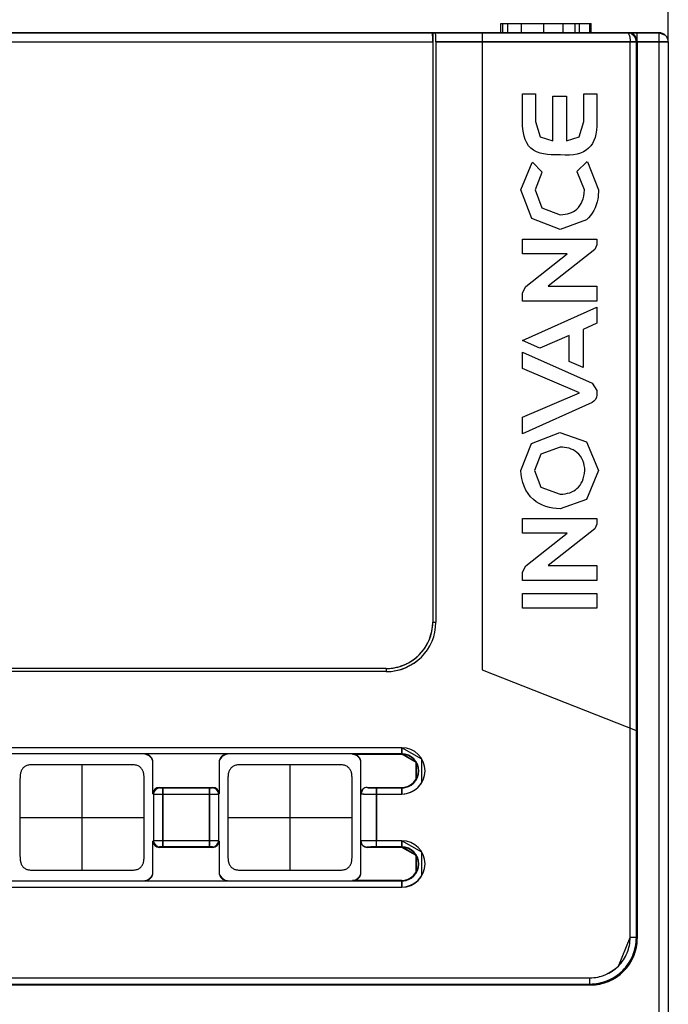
# Model space of a CAD drawing. Header units: millimetres. Extents: x -536 to 1170, y -857 to -283.
# Tile 25 of 39: x 554 to 575, y -409 to -377. Entities that reach past the tile are written whole.
import ezdxf

# ---------------------------------------------------------------- set-up
doc = ezdxf.new("R2010")
doc.units = ezdxf.units.MM
doc.header["$LTSCALE"] = 30.734
doc.header["$PDMODE"] = 3
doc.header["$PDSIZE"] = 2
doc.layers.get('0').update_dxf_attribs({"linetype": 'CONTINUOUS'})
doc.layers.get('Defpoints').update_dxf_attribs({"linetype": 'CONTINUOUS'})
doc.layers.add('标注', color=2, linetype='CONTINUOUS')
doc.styles.get("Standard").update_dxf_attribs({"font": 'txt', "width": 0.707})
doc.dimstyles.get("Standard").update_dxf_attribs({"dimtxt": 7, "dimasz": 4, "dimexe": 2, "dimexo": 0, "dimtad": 0, "dimtih": 1, "dimtoh": 1, "dimdec": 1, "dimdsep": 46, "dimtxsty": 'Standard', "dimcen": 0.09, "dimclrd": 256, "dimclre": 256, "dimclrt": 256, "dimadec": 0, "dimazin": 0, "dimtp": 0.01, "dimtm": 0.01, "dimtfac": 1, "dimtdec": 1, "dimtofl": 0, "dimtmove": 0, "dimatfit": 3, "dimfxl": 0, "dimtolj": 1, "dimarcsym": 0})

# ---------------------------------------------------------------- blocks, each defined once
blk = doc.blocks.new('*D35')
at = {"layer": 'Defpoints', "color": 0}
for p in [(574.528, -365.859), (518.528, -378.033), (574.528, -378.033)]:
    blk.add_point(p, dxfattribs=at)
at = {"layer": '标注', "lineweight": -2}
for p, q in [((518.528, -378.033), (518.528, -363.859)), ((574.528, -378.033), (574.528, -363.859)), ((522.528, -365.859), (537.655, -365.859)), ((570.528, -365.859), (555.401, -365.859))]:
    blk.add_line(p, q, dxfattribs=at)
at = {"layer": '标注'}
for points in [[(522.528, -365.192), (522.528, -366.526), (518.528, -365.859)], [(570.528, -366.526), (570.528, -365.192), (574.528, -365.859)]]:
    blk.add_solid(points, dxfattribs=at)
at = {"layer": '标注', "color": 0, "insert": (546.528, -365.859), "char_height": 7, "attachment_point": 5}
blk.add_mtext('\\A1;\\A1;55%%p1', dxfattribs=at)

msp = doc.modelspace()

# ---------------------------------------------------------------- linework, layer by layer
at = {"linetype": 'Continuous'}
for p, q in [((572.795, -377.733), (518.828, -377.733)), ((518.828, -377.733), (573.203, -377.733)), ((519.853, -377.733), (574.228, -377.733)), ((566.926, -377.741), (530.956, -377.741)), ((566.926, -377.741), (530.956, -377.741)), ((566.936, -377.829), (566.926, -377.741)), ((566.941, -377.733), (566.941, -396.733)), ((566.941, -377.733), (566.941, -378.041)), ((567.037, -377.821), (567.026, -377.733)), ((568.528, -377.733), (568.528, -398.273)), ((572.795, -377.733), (568.528, -377.733)), ((569.128, -377.733), (569.128, -377.433)), ((569.128, -377.433), (572.046, -377.433)), ((569.198, -377.733), (569.198, -377.433)), ((569.36, -377.733), (569.36, -377.433)), ((569.795, -377.733), (569.795, -377.433)), ((570.518, -377.733), (570.518, -377.433)), ((571.14, -377.733), (571.14, -377.433)), ((571.529, -377.733), (571.529, -377.433)), ((571.67, -377.733), (571.67, -377.433)), ((571.997, -377.733), (571.997, -377.433)), ((572.046, -377.733), (572.046, -377.433)), ((573.03, -377.733), (572.795, -377.733)), ((574.228, -377.733), (573.03, -377.733)), ((573.528, -377.733), (573.03, -377.733)), ((573.238, -377.733), (574.228, -377.733)), ((573.528, -400.246), (573.528, -377.733)), ((574.228, -377.733), (574.228, -547.733)), ((574.228, -377.733), (574.228, -547.733)), ((574.44, -377.821), (574.228, -377.733)), ((566.941, -378.041), (530.941, -378.041)), ((566.941, -378.041), (530.941, -378.041)), ((566.941, -378.041), (566.941, -396.733)), ((566.941, -378.041), (566.941, -396.733)), ((567.041, -378.033), (567.041, -396.733)), ((567.041, -378.033), (567.041, -396.733)), ((574.528, -378.033), (567.041, -378.033)), ((567.041, -378.033), (574.528, -378.033)), ((573.255, -377.778), (573.275, -377.832)), ((573.275, -377.832), (573.291, -377.904)), ((573.295, -377.934), (573.3, -378.033)), ((573.3, -406.906), (573.3, -378.033)), ((573.3, -406.906), (573.3, -378.033)), ((573.452, -377.87), (573.328, -377.76)), ((573.463, -377.844), (573.33, -377.748)), ((573.5, -406.906), (573.5, -378.033)), ((573.5, -406.906), (573.5, -378.033)), ((573.528, -378.033), (573.528, -406.934)), ((573.528, -378.033), (573.528, -406.934)), ((574.528, -378.033), (574.528, -547.08)), ((574.528, -378.033), (574.528, -547.433)), ((574.528, -378.033), (574.528, -547.433)), ((569.83, -379.702), (570.248, -379.702)), ((569.83, -380.61), (569.83, -379.702)), ((570.248, -379.702), (570.248, -380.6)), ((570.806, -379.78), (571.029, -379.78)), ((570.806, -381.215), (570.806, -379.78)), ((571.029, -379.78), (571.252, -379.78)), ((571.252, -379.78), (571.252, -381.215)), ((571.81, -379.702), (572.228, -379.702)), ((571.81, -380.6), (571.81, -379.702)), ((572.228, -379.702), (572.228, -380.61)), ((570.248, -380.6), (570.403, -381.088)), ((571.655, -381.088), (571.81, -380.6)), ((570.403, -381.088), (570.806, -381.215)), ((571.252, -381.215), (571.655, -381.088)), ((571.029, -381.676), (570.998, -381.676)), ((571.06, -381.676), (571.029, -381.676)), ((569.779, -382.804), (570.145, -381.924)), ((570.156, -381.913), (570.464, -382.233)), ((571.582, -382.209), (571.911, -381.883)), ((571.922, -381.894), (572.278, -382.804)), ((570.454, -382.243), (570.235, -382.804)), ((571.829, -382.804), (571.593, -382.219)), ((570.127, -383.719), (569.779, -382.804)), ((570.235, -382.804), (570.453, -383.38)), ((570.453, -383.38), (571.042, -383.604)), ((571.042, -384.074), (570.127, -383.719)), ((571.893, -383.771), (571.042, -384.074)), ((569.828, -384.385), (572.229, -384.385)), ((569.828, -384.862), (569.828, -384.385)), ((572.229, -384.385), (572.229, -384.573)), ((572.156, -384.72), (570.661, -385.908)), ((572.229, -384.573), (572.156, -384.72)), ((571.271, -384.862), (569.828, -384.862)), ((569.933, -385.92), (571.271, -384.862)), ((569.831, -386.125), (569.933, -385.92)), ((570.661, -385.908), (572.229, -385.908)), ((572.229, -385.908), (572.229, -386.384)), ((569.831, -386.384), (569.831, -386.125)), ((569.83, -387.658), (572.227, -386.583)), ((572.229, -386.384), (569.831, -386.384)), ((572.227, -386.583), (572.227, -387.102)), ((572.227, -387.102), (571.781, -387.302)), ((571.335, -387.494), (570.387, -387.908)), ((571.335, -388.333), (571.335, -387.494)), ((571.781, -387.302), (571.781, -388.533)), ((570.387, -387.908), (569.83, -387.658)), ((569.83, -388.028), (572.074, -389.034)), ((569.83, -388.561), (569.83, -388.028)), ((571.781, -388.533), (571.335, -388.333)), ((571.662, -389.344), (569.83, -388.561)), ((572.074, -389.034), (572.226, -389.271)), ((569.83, -390.128), (571.662, -389.344)), ((572.226, -389.271), (572.226, -389.418)), ((572.074, -389.655), (569.83, -390.661)), ((569.83, -390.661), (569.83, -390.128)), ((570.12, -390.974), (571.039, -390.621)), ((571.039, -390.621), (571.89, -390.922)), ((569.779, -391.85), (570.12, -390.974)), ((571.89, -390.922), (572.278, -391.85)), ((570.42, -391.317), (570.215, -391.85)), ((571.045, -391.091), (570.42, -391.317)), ((570.215, -391.85), (570.424, -392.389)), ((572.278, -391.85), (571.896, -392.782)), ((570.424, -392.389), (571.048, -392.613)), ((571.896, -392.782), (571.042, -393.083)), ((569.828, -393.391), (572.229, -393.391)), ((569.828, -393.867), (569.828, -393.391)), ((572.229, -393.578), (572.156, -393.726)), ((572.229, -393.391), (572.229, -393.578)), ((571.271, -393.867), (569.828, -393.867)), ((569.933, -394.925), (571.271, -393.867)), ((572.156, -393.726), (570.661, -394.913)), ((569.831, -395.131), (569.933, -394.925)), ((569.831, -395.39), (569.831, -395.131)), ((570.661, -394.913), (572.229, -394.913)), ((572.229, -394.913), (572.229, -395.39)), ((572.229, -395.39), (569.831, -395.39)), ((569.83, -395.813), (572.227, -395.813)), ((569.83, -396.286), (569.83, -395.813)), ((572.227, -395.813), (572.227, -396.286)), ((572.227, -396.286), (569.83, -396.286)), ((566.941, -396.733), (567.041, -396.733)), ((566.941, -396.733), (567.041, -396.733)), ((566.502, -397.794), (566.64, -397.632)), ((565.441, -398.233), (532.441, -398.233)), ((565.441, -398.233), (532.441, -398.233)), ((565.441, -398.233), (532.441, -398.233)), ((565.441, -398.333), (532.441, -398.333)), ((565.441, -398.333), (532.441, -398.333)), ((565.441, -398.233), (565.441, -398.333)), ((565.441, -398.233), (565.441, -398.333)), ((568.528, -398.273), (573.528, -400.246)), ((565.941, -400.784), (531.941, -400.784)), ((565.941, -400.784), (531.941, -400.784)), ((565.941, -400.784), (565.941, -400.998)), ((565.941, -400.998), (565.941, -400.784)), ((566.589, -401.158), (565.941, -400.784)), ((565.941, -400.984), (531.941, -400.984)), ((565.941, -400.984), (531.941, -400.984)), ((564.359, -400.998), (565.941, -400.998)), ((564.359, -400.998), (565.941, -400.998)), ((566.416, -401.258), (565.941, -400.984)), ((566.404, -401.265), (565.941, -400.998)), ((566.589, -401.907), (566.589, -401.158)), ((555.641, -404.734), (555.641, -401.334)), ((557.926, -402.268), (557.926, -401.265)), ((557.926, -402.268), (557.926, -401.265)), ((560.056, -401.265), (560.056, -402.268)), ((560.056, -401.265), (560.056, -402.268)), ((562.341, -404.734), (562.341, -401.334)), ((564.626, -404.801), (564.626, -401.265)), ((564.626, -402.268), (564.626, -401.265)), ((566.404, -401.8), (566.404, -401.265)), ((566.416, -401.807), (566.416, -401.258)), ((558.126, -402.068), (558.138, -402.08)), ((558.126, -402.068), (559.856, -402.068)), ((558.168, -402.081), (558.2, -402.082)), ((558.2, -402.082), (558.238, -402.082)), ((558.238, -402.082), (558.238, -403.984)), ((558.238, -403.984), (558.238, -402.082)), ((558.238, -402.082), (559.744, -402.082)), ((558.238, -402.082), (559.744, -402.082)), ((559.744, -403.984), (559.744, -402.082)), ((559.744, -402.082), (559.744, -403.984)), ((559.782, -402.082), (559.814, -402.081)), ((559.844, -402.08), (559.856, -402.068)), ((564.684, -402.126), (564.626, -402.268)), ((564.826, -402.068), (565.941, -402.068)), ((564.826, -402.068), (565.941, -402.068)), ((564.837, -402.072), (564.87, -402.076)), ((564.87, -402.076), (564.945, -402.08)), ((564.945, -402.08), (565.126, -402.082)), ((565.126, -403.984), (565.126, -402.082)), ((565.126, -402.082), (565.126, -403.784)), ((565.126, -402.082), (565.941, -402.082)), ((565.126, -402.082), (565.941, -402.082)), ((565.941, -402.068), (565.941, -402.282)), ((565.941, -402.282), (565.941, -402.068)), ((557.926, -402.268), (557.938, -402.28)), ((557.938, -402.28), (557.938, -403.786)), ((557.938, -402.28), (557.938, -403.786)), ((557.962, -402.281), (557.99, -402.281)), ((557.99, -402.281), (558.028, -402.281)), ((558.028, -402.281), (558.124, -402.282)), ((558.124, -402.282), (558.238, -402.282)), ((558.238, -402.282), (559.744, -402.282)), ((558.238, -402.282), (559.744, -402.282)), ((559.857, -402.282), (559.954, -402.281)), ((559.954, -402.281), (559.991, -402.281)), ((559.991, -402.281), (560.019, -402.281)), ((560.044, -403.786), (560.044, -402.28)), ((560.044, -403.786), (560.044, -402.28)), ((564.626, -403.798), (564.626, -402.268)), ((564.644, -402.273), (564.667, -402.275)), ((564.667, -402.275), (564.704, -402.278)), ((564.704, -402.278), (564.761, -402.279)), ((564.761, -402.279), (564.849, -402.281)), ((564.849, -402.281), (565.126, -402.282)), ((565.126, -402.282), (565.941, -402.282)), ((565.126, -402.282), (565.941, -402.282)), ((553.641, -403.034), (557.641, -403.034)), ((560.341, -403.034), (564.341, -403.034)), ((557.938, -403.786), (557.926, -403.798)), ((557.926, -404.801), (557.926, -403.798)), ((557.926, -404.801), (557.926, -403.798)), ((557.99, -403.785), (557.962, -403.785)), ((558.028, -403.785), (557.99, -403.785)), ((558.124, -403.784), (558.028, -403.785)), ((558.138, -403.986), (558.126, -403.998)), ((559.856, -403.998), (558.126, -403.998)), ((559.856, -403.998), (558.126, -403.998)), ((558.2, -403.984), (558.168, -403.984)), ((558.238, -403.984), (558.2, -403.984)), ((559.744, -403.784), (558.238, -403.784)), ((559.744, -403.784), (558.238, -403.784)), ((559.744, -403.984), (558.238, -403.984)), ((559.744, -403.984), (558.238, -403.984)), ((559.857, -403.784), (559.744, -403.784)), ((559.782, -403.984), (559.744, -403.984)), ((559.814, -403.984), (559.782, -403.984)), ((559.856, -403.998), (559.844, -403.986)), ((559.954, -403.785), (559.857, -403.784)), ((559.991, -403.785), (559.954, -403.785)), ((560.019, -403.785), (559.991, -403.785)), ((560.056, -403.798), (560.056, -404.801)), ((560.056, -403.798), (560.056, -404.801)), ((564.626, -404.801), (564.626, -403.798)), ((564.667, -403.791), (564.644, -403.793)), ((564.704, -403.788), (564.667, -403.791)), ((564.684, -403.939), (564.826, -403.998)), ((564.761, -403.786), (564.704, -403.788)), ((564.849, -403.785), (564.761, -403.786)), ((565.941, -403.998), (564.826, -403.998)), ((565.941, -403.998), (564.826, -403.998)), ((564.87, -403.99), (564.837, -403.994)), ((564.945, -403.986), (564.87, -403.99)), ((565.941, -403.784), (565.126, -403.784)), ((565.941, -403.784), (565.126, -403.784)), ((565.126, -403.984), (565.126, -403.784)), ((565.941, -403.984), (565.126, -403.984)), ((565.941, -403.984), (565.126, -403.984)), ((565.941, -403.784), (565.941, -403.998)), ((565.941, -403.998), (565.941, -403.784)), ((566.589, -404.158), (565.941, -403.784)), ((566.416, -404.258), (565.941, -403.984)), ((566.404, -404.265), (565.941, -403.998)), ((566.404, -404.8), (566.404, -404.265)), ((566.416, -404.807), (566.416, -404.258)), ((566.589, -404.907), (566.589, -404.158)), ((531.941, -405.082), (565.941, -405.082)), ((531.941, -405.082), (565.941, -405.082)), ((531.941, -405.282), (565.941, -405.282)), ((531.941, -405.282), (565.941, -405.282)), ((565.941, -405.068), (564.359, -405.068)), ((565.941, -405.068), (564.359, -405.068)), ((565.941, -405.068), (565.941, -405.282)), ((565.941, -405.282), (565.941, -405.068)), ((572.92, -407.825), (573.3, -406.906)), ((573.5, -406.906), (573.3, -406.906)), ((573.5, -406.906), (573.3, -406.906)), ((573.5, -406.906), (573.528, -406.934)), ((573.5, -406.906), (573.528, -406.934)), ((521.055, -408.205), (572.001, -408.205)), ((521.055, -408.205), (572.001, -408.205)), ((572.001, -408.405), (572.001, -408.205)), ((572.001, -408.405), (572.001, -408.205)), ((521.027, -408.433), (572.029, -408.433)), ((521.055, -408.405), (572.001, -408.405)), ((521.055, -408.405), (572.001, -408.405)), ((572.001, -408.405), (572.029, -408.433)), ((572.001, -408.405), (572.029, -408.433))]:
    msp.add_line(p, q, dxfattribs=at)
for centre, radius, start, end in [((573.203, -378.028), 0.295, 78.9461, 89.9687), ((573.238, -378.015), 0.282, 71.0009, 89.9262), ((573.238, -378.015), 0.282, 70.9854, 89.9277), ((573.203, -378.028), 0.295, 64.9977, 78.8921), ((574.228, -378.033), 0.3, 0, 90), ((574.228, -378.033), 0.3, 0, 90), ((560.405, -378.038), 6.535, 359.9789, 0.5369), ((574.228, -378.033), 0.3, 54.7414, 62.9358), ((565.441, -396.733), 1.6, 270, 0), ((565.441, -396.733), 1.5, 270, 0), ((565.441, -396.733), 1.5, 270, 0), ((565.393, -396.706), 1.55, 343.9152, 349.0801), ((565.448, -396.717), 1.494, 349.0969, 351.2183), ((565.341, -396.692), 1.604, 331.075, 336.5971), ((565.33, -396.687), 1.616, 336.5893, 338.4098), ((565.341, -396.691), 1.604, 338.402, 343.9219), ((565.435, -396.749), 1.493, 323.7776, 325.9054), ((565.388, -396.718), 1.55, 325.9221, 331.0816), ((565.4, -396.633), 1.604, 293.3534, 298.942), ((565.426, -396.679), 1.551, 298.9358, 304.0655), ((565.457, -396.726), 1.494, 304.0819, 306.2278), ((565.425, -396.74), 1.494, 278.7819, 280.9081), ((565.414, -396.685), 1.55, 280.9247, 286.0777), ((565.399, -396.633), 1.604, 286.0713, 291.6444), ((565.395, -396.621), 1.616, 291.6364, 293.3613), ((565.941, -401.533), 0.749, 270, 90), ((565.941, -401.533), 0.549, 270, 90), ((565.941, -401.533), 0.535, 270, 90), ((558.138, -402.28), 0.2, 90.0033, 179.9967), ((559.75, -397.306), 4.776, 269.9238, 270.3785), ((559.844, -402.28), 0.2, 0.0033, 89.9967), ((564.826, -402.268), 0.2, 89.9798, 180.0211), ((559.725, -359.341), 42.941, 270.0251, 270.1767), ((558.138, -403.786), 0.2, 180.0033, 269.9967), ((558.219, -446.839), 43.055, 89.9748, 90.126), ((559.844, -403.786), 0.2, 270.0033, 359.9967), ((564.826, -403.798), 0.2, 179.9789, 270.0202), ((565.131, -411.808), 7.824, 90.0381, 91.3593), ((565.941, -404.533), 0.749, 270, 90), ((565.941, -404.533), 0.549, 270, 90), ((565.941, -404.533), 0.535, 270, 90), ((572.001, -406.906), 1.499, 270.0015, 359.9985), ((572.029, -406.934), 1.499, 269.9868, 0.0132)]:
    msp.add_arc(centre, radius, start, end, dxfattribs=at)
for centre, major_axis, ratio, start_param, end_param in [((566.926, -378.041), (0, 0.3), 0.05, -1.570796, 0), ((566.926, -378.041), (0, 0.3), 0.05, -1.570796, -0.000322), ((567.026, -378.033), (0, 0.3), 0.05, -1.570796, 0), ((557.588, -401.336), (0.263, 0.263), 0.807855, -0.679513, 0.679513), ((560.394, -401.336), (0.263, -0.263), 0.807855, 2.46208, 3.821105), ((564.288, -401.336), (0.263, 0.263), 0.807855, -0.679513, 0.679513), ((558.126, -402.268), (0.141, -0.141), 0.999695, 2.356347, 3.926839), ((559.856, -402.268), (0.141, 0.141), 0.999695, -0.785246, 0.785246), ((558.126, -403.798), (0.141, 0.141), 0.999695, 2.356347, 3.926839), ((559.856, -403.798), (0.141, -0.141), 0.999695, -0.785246, 0.785246), ((557.588, -404.73), (0.263, -0.263), 0.807855, -0.679513, 0.679513), ((560.394, -404.73), (0.263, 0.263), 0.807855, -3.821105, -2.46208), ((564.288, -404.73), (0.263, -0.263), 0.807855, -0.679513, 0.679513), ((572.027, -406.932), (-1.062, 1.062), 0.998783, -3.926382, -2.356803)]:
    msp.add_ellipse(centre, major_axis=major_axis, ratio=ratio, start_param=start_param, end_param=end_param, dxfattribs=at)
for points, knots in [([(573.203, -377.733), (573.226, -377.733), (573.257, -377.776), (573.278, -377.836), (573.287, -377.88), (573.291, -377.904)], [0, 0, 0, 0, 0.342437, 0.634298, 1, 1, 1, 1]), ([(573.291, -377.904), (573.292, -377.914), (573.298, -377.957), (573.3, -378), (573.3, -378.033)], [0, 0, 0, 0, 0.239242, 1, 1, 1, 1]), ([(573.5, -378.033), (573.5, -377.976), (573.467, -377.862), (573.378, -377.784), (573.328, -377.761)], [0, 0, 0, 0, 0.507119, 1, 1, 1, 1]), ([(573.528, -378.033), (573.528, -377.966), (573.487, -377.841), (573.382, -377.766), (573.33, -377.748)], [0, 0, 0, 0, 0.54941, 1, 1, 1, 1]), ([(570.998, -381.676), (570.689, -381.676), (569.952, -381.64), (569.83, -380.906), (569.83, -380.61)], [0, 0, 0, 0, 0.511472, 1, 1, 1, 1]), ([(572.228, -380.61), (572.237, -380.996), (572.055, -381.574), (571.467, -381.716), (571.06, -381.676)], [0, 0, 0, 0, 0.488537, 1, 1, 1, 1]), ([(571.042, -383.604), (571.27, -383.596), (571.659, -383.464), (571.814, -383.083), (571.829, -382.804)], [0, 0, 0, 0, 0.459034, 1, 1, 1, 1]), ([(572.278, -382.804), (572.278, -382.902), (572.253, -383.253), (572.084, -383.602), (571.893, -383.771)], [0, 0, 0, 0, 0.276893, 1, 1, 1, 1]), ([(571.839, -391.85), (571.839, -391.638), (571.669, -391.197), (571.235, -391.094), (571.045, -391.091)], [0, 0, 0, 0, 0.527961, 1, 1, 1, 1]), ([(571.042, -393.083), (570.739, -393.083), (570.052, -392.883), (569.779, -392.189), (569.779, -391.85)], [0, 0, 0, 0, 0.472203, 1, 1, 1, 1]), ([(571.048, -392.613), (571.277, -392.607), (571.657, -392.48), (571.816, -392.112), (571.839, -391.85)], [0, 0, 0, 0, 0.472052, 1, 1, 1, 1]), ([(555.641, -401.334), (555.63, -401.334), (555.607, -401.334), (555.573, -401.334), (555.539, -401.334), (555.505, -401.334), (555.471, -401.334), (555.437, -401.334), (555.403, -401.334), (555.368, -401.334), (555.333, -401.334), (555.298, -401.334), (555.263, -401.334), (555.227, -401.334), (555.191, -401.334), (555.155, -401.334), (555.118, -401.334), (555.081, -401.334), (555.043, -401.334), (555.005, -401.334), (554.966, -401.334), (554.927, -401.334), (554.886, -401.334), (554.846, -401.334), (554.804, -401.334), (554.762, -401.334), (554.718, -401.334), (554.674, -401.334), (554.629, -401.334), (554.582, -401.334), (554.535, -401.334), (554.486, -401.334), (554.436, -401.334), (554.384, -401.334), (554.331, -401.334), (554.277, -401.334), (554.22, -401.334), (554.162, -401.334), (554.102, -401.334), (554.04, -401.335), (553.979, -401.338), (553.92, -401.345), (553.864, -401.358), (553.815, -401.379), (553.773, -401.409), (553.736, -401.443), (553.706, -401.483), (553.682, -401.527), (553.664, -401.575), (553.652, -401.626), (553.645, -401.68), (553.642, -401.735), (553.641, -401.789), (553.641, -401.844), (553.641, -401.897), (553.641, -401.949), (553.641, -402), (553.641, -402.05), (553.641, -402.099), (553.641, -402.147), (553.641, -402.194), (553.641, -402.24), (553.641, -402.286), (553.641, -402.331), (553.641, -402.375), (553.641, -402.419), (553.641, -402.462), (553.641, -402.505), (553.641, -402.548), (553.641, -402.59), (553.641, -402.631), (553.641, -402.672), (553.641, -402.713), (553.641, -402.754), (553.641, -402.794), (553.641, -402.835), (553.641, -402.875), (553.641, -402.915), (553.641, -402.955), (553.641, -402.994), (553.641, -403.021), (553.641, -403.034)], [0, 0, 0, 0, 0.009537, 0.019082, 0.028642, 0.038225, 0.047838, 0.05749, 0.067187, 0.076939, 0.086753, 0.096638, 0.106602, 0.116655, 0.126807, 0.137065, 0.14744, 0.157943, 0.168584, 0.179376, 0.190329, 0.201456, 0.21277, 0.224286, 0.236019, 0.247983, 0.260196, 0.272675, 0.28544, 0.29851, 0.311908, 0.325657, 0.339783, 0.354312, 0.369274, 0.384702, 0.400631, 0.417097, 0.434116, 0.451533, 0.469014, 0.486011, 0.502078, 0.517064, 0.531337, 0.545306, 0.559221, 0.573282, 0.587694, 0.602561, 0.617846, 0.633356, 0.648867, 0.664188, 0.679207, 0.693888, 0.708255, 0.722331, 0.736134, 0.749682, 0.762993, 0.776084, 0.78897, 0.801666, 0.814185, 0.826541, 0.838747, 0.850816, 0.862758, 0.874586, 0.886309, 0.897938, 0.909484, 0.920956, 0.932365, 0.94372, 0.955029, 0.966303, 0.97755, 0.98878, 1, 1, 1, 1]), ([(557.641, -403.034), (557.641, -403.021), (557.641, -402.994), (557.641, -402.955), (557.641, -402.915), (557.641, -402.875), (557.641, -402.835), (557.641, -402.794), (557.641, -402.754), (557.641, -402.713), (557.641, -402.672), (557.641, -402.631), (557.641, -402.59), (557.641, -402.548), (557.641, -402.505), (557.641, -402.462), (557.641, -402.419), (557.641, -402.375), (557.641, -402.331), (557.641, -402.286), (557.641, -402.24), (557.641, -402.194), (557.641, -402.147), (557.641, -402.099), (557.641, -402.05), (557.641, -402), (557.641, -401.949), (557.641, -401.897), (557.641, -401.844), (557.641, -401.789), (557.639, -401.735), (557.636, -401.68), (557.629, -401.626), (557.618, -401.575), (557.6, -401.527), (557.575, -401.483), (557.545, -401.443), (557.509, -401.409), (557.467, -401.379), (557.418, -401.358), (557.362, -401.345), (557.303, -401.338), (557.241, -401.335), (557.18, -401.334), (557.12, -401.334), (557.062, -401.334), (557.005, -401.334), (556.95, -401.334), (556.897, -401.334), (556.846, -401.334), (556.796, -401.334), (556.747, -401.334), (556.699, -401.334), (556.653, -401.334), (556.608, -401.334), (556.563, -401.334), (556.52, -401.334), (556.478, -401.334), (556.436, -401.334), (556.395, -401.334), (556.355, -401.334), (556.316, -401.334), (556.277, -401.334), (556.239, -401.334), (556.201, -401.334), (556.164, -401.334), (556.127, -401.334), (556.09, -401.334), (556.054, -401.334), (556.019, -401.334), (555.983, -401.334), (555.948, -401.334), (555.914, -401.334), (555.879, -401.334), (555.845, -401.334), (555.81, -401.334), (555.776, -401.334), (555.742, -401.334), (555.708, -401.334), (555.675, -401.334), (555.652, -401.334), (555.641, -401.334)], [0, 0, 0, 0, 0.01122, 0.02245, 0.033697, 0.044971, 0.05628, 0.067635, 0.079044, 0.090516, 0.102062, 0.113691, 0.125414, 0.137242, 0.149184, 0.161253, 0.173459, 0.185815, 0.198334, 0.21103, 0.223916, 0.237007, 0.250318, 0.263866, 0.277669, 0.291745, 0.306112, 0.320793, 0.335812, 0.351133, 0.366644, 0.382154, 0.397439, 0.412306, 0.426718, 0.440779, 0.454694, 0.468663, 0.482936, 0.497922, 0.513989, 0.530986, 0.548467, 0.565884, 0.582903, 0.599369, 0.615298, 0.630726, 0.645688, 0.660217, 0.674343, 0.688092, 0.70149, 0.71456, 0.727325, 0.739804, 0.752017, 0.763981, 0.775714, 0.78723, 0.798544, 0.809671, 0.820624, 0.831416, 0.842057, 0.85256, 0.862935, 0.873193, 0.883345, 0.893398, 0.903362, 0.913247, 0.923061, 0.932813, 0.94251, 0.952162, 0.961775, 0.971358, 0.980918, 0.990463, 1, 1, 1, 1]), ([(562.341, -401.334), (562.33, -401.334), (562.307, -401.334), (562.273, -401.334), (562.239, -401.334), (562.205, -401.334), (562.171, -401.334), (562.137, -401.334), (562.103, -401.334), (562.068, -401.334), (562.033, -401.334), (561.998, -401.334), (561.963, -401.334), (561.927, -401.334), (561.891, -401.334), (561.855, -401.334), (561.818, -401.334), (561.781, -401.334), (561.743, -401.334), (561.705, -401.334), (561.666, -401.334), (561.627, -401.334), (561.586, -401.334), (561.546, -401.334), (561.504, -401.334), (561.462, -401.334), (561.418, -401.334), (561.374, -401.334), (561.329, -401.334), (561.282, -401.334), (561.235, -401.334), (561.186, -401.334), (561.136, -401.334), (561.084, -401.334), (561.031, -401.334), (560.977, -401.334), (560.92, -401.334), (560.862, -401.334), (560.802, -401.334), (560.74, -401.335), (560.679, -401.338), (560.62, -401.345), (560.564, -401.358), (560.515, -401.379), (560.473, -401.409), (560.436, -401.443), (560.406, -401.483), (560.382, -401.527), (560.364, -401.575), (560.352, -401.626), (560.345, -401.68), (560.342, -401.735), (560.341, -401.789), (560.341, -401.844), (560.341, -401.897), (560.341, -401.949), (560.341, -402), (560.341, -402.05), (560.341, -402.099), (560.341, -402.147), (560.341, -402.194), (560.341, -402.24), (560.341, -402.286), (560.341, -402.331), (560.341, -402.375), (560.341, -402.419), (560.341, -402.462), (560.341, -402.505), (560.341, -402.548), (560.341, -402.59), (560.341, -402.631), (560.341, -402.672), (560.341, -402.713), (560.341, -402.754), (560.341, -402.794), (560.341, -402.835), (560.341, -402.875), (560.341, -402.915), (560.341, -402.955), (560.341, -402.994), (560.341, -403.021), (560.341, -403.034)], [0, 0, 0, 0, 0.009537, 0.019082, 0.028642, 0.038225, 0.047838, 0.05749, 0.067187, 0.076939, 0.086753, 0.096638, 0.106602, 0.116655, 0.126807, 0.137065, 0.14744, 0.157943, 0.168584, 0.179376, 0.190329, 0.201456, 0.21277, 0.224286, 0.236019, 0.247983, 0.260196, 0.272675, 0.28544, 0.29851, 0.311908, 0.325657, 0.339783, 0.354312, 0.369274, 0.384702, 0.400631, 0.417097, 0.434116, 0.451533, 0.469014, 0.486011, 0.502078, 0.517064, 0.531337, 0.545306, 0.559221, 0.573282, 0.587694, 0.602561, 0.617846, 0.633356, 0.648867, 0.664188, 0.679207, 0.693888, 0.708255, 0.722331, 0.736134, 0.749682, 0.762993, 0.776084, 0.78897, 0.801666, 0.814185, 0.826541, 0.838747, 0.850816, 0.862758, 0.874586, 0.886309, 0.897938, 0.909484, 0.920956, 0.932365, 0.94372, 0.955029, 0.966303, 0.97755, 0.98878, 1, 1, 1, 1]), ([(564.341, -403.034), (564.341, -403.021), (564.341, -402.994), (564.341, -402.955), (564.341, -402.915), (564.341, -402.875), (564.341, -402.835), (564.341, -402.794), (564.341, -402.754), (564.341, -402.713), (564.341, -402.672), (564.341, -402.631), (564.341, -402.59), (564.341, -402.548), (564.341, -402.505), (564.341, -402.462), (564.341, -402.419), (564.341, -402.375), (564.341, -402.331), (564.341, -402.286), (564.341, -402.24), (564.341, -402.194), (564.341, -402.147), (564.341, -402.099), (564.341, -402.05), (564.341, -402), (564.341, -401.949), (564.341, -401.897), (564.341, -401.844), (564.341, -401.789), (564.339, -401.735), (564.336, -401.68), (564.329, -401.626), (564.318, -401.575), (564.3, -401.527), (564.275, -401.483), (564.245, -401.443), (564.209, -401.409), (564.167, -401.379), (564.118, -401.358), (564.062, -401.345), (564.003, -401.338), (563.941, -401.335), (563.88, -401.334), (563.82, -401.334), (563.762, -401.334), (563.705, -401.334), (563.65, -401.334), (563.597, -401.334), (563.546, -401.334), (563.496, -401.334), (563.447, -401.334), (563.399, -401.334), (563.353, -401.334), (563.308, -401.334), (563.263, -401.334), (563.22, -401.334), (563.178, -401.334), (563.136, -401.334), (563.095, -401.334), (563.055, -401.334), (563.016, -401.334), (562.977, -401.334), (562.939, -401.334), (562.901, -401.334), (562.864, -401.334), (562.827, -401.334), (562.79, -401.334), (562.754, -401.334), (562.719, -401.334), (562.683, -401.334), (562.648, -401.334), (562.614, -401.334), (562.579, -401.334), (562.545, -401.334), (562.51, -401.334), (562.476, -401.334), (562.442, -401.334), (562.408, -401.334), (562.375, -401.334), (562.352, -401.334), (562.341, -401.334)], [0, 0, 0, 0, 0.01122, 0.02245, 0.033697, 0.044971, 0.05628, 0.067635, 0.079044, 0.090516, 0.102062, 0.113691, 0.125414, 0.137242, 0.149184, 0.161253, 0.173459, 0.185815, 0.198334, 0.21103, 0.223916, 0.237007, 0.250318, 0.263866, 0.277669, 0.291745, 0.306112, 0.320793, 0.335812, 0.351133, 0.366644, 0.382154, 0.397439, 0.412306, 0.426718, 0.440779, 0.454694, 0.468663, 0.482936, 0.497922, 0.513989, 0.530986, 0.548467, 0.565884, 0.582903, 0.599369, 0.615298, 0.630726, 0.645688, 0.660217, 0.674343, 0.688092, 0.70149, 0.71456, 0.727325, 0.739804, 0.752017, 0.763981, 0.775714, 0.78723, 0.798544, 0.809671, 0.820624, 0.831416, 0.842057, 0.85256, 0.862935, 0.873193, 0.883345, 0.893398, 0.903362, 0.913247, 0.923061, 0.932813, 0.94251, 0.952162, 0.961775, 0.971358, 0.980918, 0.990463, 1, 1, 1, 1]), ([(558.138, -402.08), (558.14, -402.082), (558.147, -402.08), (558.156, -402.081), (558.175, -402.081), (558.202, -402.082), (558.225, -402.082), (558.238, -402.082)], [0, 0, 0, 0, 0.081403, 0.174912, 0.299363, 0.621439, 1, 1, 1, 1]), ([(559.744, -402.082), (559.756, -402.082), (559.78, -402.082), (559.807, -402.081), (559.825, -402.081), (559.835, -402.08), (559.842, -402.082), (559.844, -402.08)], [0, 0, 0, 0, 0.378764, 0.700913, 0.825279, 0.918683, 1, 1, 1, 1]), ([(564.826, -402.068), (564.828, -402.071), (564.845, -402.073), (564.883, -402.078), (564.981, -402.081), (565.066, -402.082), (565.126, -402.082)], [0, 0, 0, 0, 0.040161, 0.151517, 0.400911, 1, 1, 1, 1]), ([(557.938, -402.28), (557.94, -402.281), (557.948, -402.28), (557.966, -402.281), (557.993, -402.281), (558.047, -402.282), (558.13, -402.282), (558.2, -402.282), (558.238, -402.282)], [0, 0, 0, 0, 0.022224, 0.08121, 0.174713, 0.299187, 0.621343, 1, 1, 1, 1]), ([(559.744, -402.282), (559.782, -402.282), (559.852, -402.282), (559.934, -402.282), (559.988, -402.281), (560.016, -402.281), (560.033, -402.28), (560.042, -402.281), (560.044, -402.28)], [0, 0, 0, 0, 0.378859, 0.70109, 0.825477, 0.918877, 0.977795, 1, 1, 1, 1]), ([(564.626, -402.268), (564.627, -402.269), (564.634, -402.271), (564.647, -402.274), (564.672, -402.276), (564.711, -402.278), (564.771, -402.28), (564.912, -402.282), (565.033, -402.282), (565.126, -402.282)], [0, 0, 0, 0, 0.012128, 0.038548, 0.084627, 0.158314, 0.27257, 0.447333, 1, 1, 1, 1]), ([(553.641, -403.034), (553.641, -403.047), (553.641, -403.074), (553.641, -403.114), (553.641, -403.154), (553.641, -403.194), (553.641, -403.234), (553.641, -403.274), (553.641, -403.314), (553.641, -403.355), (553.641, -403.396), (553.641, -403.437), (553.641, -403.479), (553.641, -403.521), (553.641, -403.563), (553.641, -403.606), (553.641, -403.649), (553.641, -403.693), (553.641, -403.737), (553.641, -403.782), (553.641, -403.828), (553.641, -403.875), (553.641, -403.922), (553.641, -403.97), (553.641, -404.019), (553.641, -404.069), (553.641, -404.12), (553.641, -404.172), (553.641, -404.225), (553.641, -404.279), (553.642, -404.334), (553.645, -404.388), (553.652, -404.442), (553.664, -404.493), (553.682, -404.542), (553.706, -404.586), (553.736, -404.625), (553.773, -404.66), (553.815, -404.689), (553.864, -404.711), (553.92, -404.724), (553.979, -404.731), (554.04, -404.733), (554.102, -404.734), (554.162, -404.734), (554.22, -404.734), (554.277, -404.734), (554.331, -404.734), (554.384, -404.734), (554.436, -404.734), (554.486, -404.734), (554.535, -404.734), (554.582, -404.734), (554.629, -404.734), (554.674, -404.734), (554.718, -404.734), (554.762, -404.734), (554.804, -404.734), (554.846, -404.734), (554.886, -404.734), (554.927, -404.734), (554.966, -404.734), (555.005, -404.734), (555.043, -404.734), (555.081, -404.734), (555.118, -404.734), (555.155, -404.734), (555.191, -404.734), (555.227, -404.734), (555.263, -404.734), (555.298, -404.734), (555.333, -404.734), (555.368, -404.734), (555.403, -404.734), (555.437, -404.734), (555.471, -404.734), (555.505, -404.734), (555.539, -404.734), (555.573, -404.734), (555.607, -404.734), (555.63, -404.734), (555.641, -404.734)], [0, 0, 0, 0, 0.01122, 0.02245, 0.033697, 0.044971, 0.05628, 0.067635, 0.079044, 0.090516, 0.102062, 0.113691, 0.125414, 0.137242, 0.149184, 0.161253, 0.173459, 0.185815, 0.198334, 0.21103, 0.223916, 0.237007, 0.250318, 0.263866, 0.277669, 0.291745, 0.306112, 0.320793, 0.335812, 0.351133, 0.366644, 0.382154, 0.397439, 0.412306, 0.426718, 0.440779, 0.454694, 0.468663, 0.482936, 0.497922, 0.513989, 0.530986, 0.548467, 0.565884, 0.582903, 0.599369, 0.615298, 0.630726, 0.645688, 0.660217, 0.674343, 0.688092, 0.70149, 0.71456, 0.727325, 0.739804, 0.752017, 0.763981, 0.775714, 0.78723, 0.798544, 0.809671, 0.820624, 0.831416, 0.842057, 0.85256, 0.862935, 0.873193, 0.883345, 0.893398, 0.903362, 0.913247, 0.923061, 0.932813, 0.94251, 0.952162, 0.961775, 0.971358, 0.980918, 0.990463, 1, 1, 1, 1]), ([(555.641, -404.734), (555.652, -404.734), (555.675, -404.734), (555.708, -404.734), (555.742, -404.734), (555.776, -404.734), (555.81, -404.734), (555.845, -404.734), (555.879, -404.734), (555.914, -404.734), (555.948, -404.734), (555.983, -404.734), (556.019, -404.734), (556.054, -404.734), (556.09, -404.734), (556.127, -404.734), (556.164, -404.734), (556.201, -404.734), (556.239, -404.734), (556.277, -404.734), (556.316, -404.734), (556.355, -404.734), (556.395, -404.734), (556.436, -404.734), (556.478, -404.734), (556.52, -404.734), (556.563, -404.734), (556.608, -404.734), (556.653, -404.734), (556.699, -404.734), (556.747, -404.734), (556.796, -404.734), (556.846, -404.734), (556.897, -404.734), (556.95, -404.734), (557.005, -404.734), (557.062, -404.734), (557.12, -404.734), (557.18, -404.734), (557.241, -404.733), (557.303, -404.731), (557.362, -404.724), (557.418, -404.711), (557.467, -404.689), (557.509, -404.66), (557.545, -404.625), (557.575, -404.586), (557.6, -404.542), (557.618, -404.493), (557.629, -404.442), (557.636, -404.388), (557.639, -404.334), (557.641, -404.279), (557.641, -404.225), (557.641, -404.172), (557.641, -404.12), (557.641, -404.069), (557.641, -404.019), (557.641, -403.97), (557.641, -403.922), (557.641, -403.875), (557.641, -403.828), (557.641, -403.782), (557.641, -403.737), (557.641, -403.693), (557.641, -403.649), (557.641, -403.606), (557.641, -403.563), (557.641, -403.521), (557.641, -403.479), (557.641, -403.437), (557.641, -403.396), (557.641, -403.355), (557.641, -403.314), (557.641, -403.274), (557.641, -403.234), (557.641, -403.194), (557.641, -403.154), (557.641, -403.114), (557.641, -403.074), (557.641, -403.047), (557.641, -403.034)], [0, 0, 0, 0, 0.009537, 0.019082, 0.028642, 0.038225, 0.047838, 0.05749, 0.067187, 0.076939, 0.086753, 0.096638, 0.106602, 0.116655, 0.126807, 0.137065, 0.14744, 0.157943, 0.168584, 0.179376, 0.190329, 0.201456, 0.21277, 0.224286, 0.236019, 0.247983, 0.260196, 0.272675, 0.28544, 0.29851, 0.311908, 0.325657, 0.339783, 0.354312, 0.369274, 0.384702, 0.400631, 0.417097, 0.434116, 0.451533, 0.469014, 0.486011, 0.502078, 0.517064, 0.531337, 0.545306, 0.559221, 0.573282, 0.587694, 0.602561, 0.617846, 0.633356, 0.648867, 0.664188, 0.679207, 0.693888, 0.708255, 0.722331, 0.736134, 0.749682, 0.762993, 0.776084, 0.78897, 0.801666, 0.814185, 0.826541, 0.838747, 0.850816, 0.862758, 0.874586, 0.886309, 0.897938, 0.909484, 0.920956, 0.932365, 0.94372, 0.955029, 0.966303, 0.97755, 0.98878, 1, 1, 1, 1]), ([(560.341, -403.034), (560.341, -403.047), (560.341, -403.074), (560.341, -403.114), (560.341, -403.154), (560.341, -403.194), (560.341, -403.234), (560.341, -403.274), (560.341, -403.314), (560.341, -403.355), (560.341, -403.396), (560.341, -403.437), (560.341, -403.479), (560.341, -403.521), (560.341, -403.563), (560.341, -403.606), (560.341, -403.649), (560.341, -403.693), (560.341, -403.737), (560.341, -403.782), (560.341, -403.828), (560.341, -403.875), (560.341, -403.922), (560.341, -403.97), (560.341, -404.019), (560.341, -404.069), (560.341, -404.12), (560.341, -404.172), (560.341, -404.225), (560.341, -404.279), (560.342, -404.334), (560.345, -404.388), (560.352, -404.442), (560.364, -404.493), (560.382, -404.542), (560.406, -404.586), (560.436, -404.625), (560.473, -404.66), (560.515, -404.689), (560.564, -404.711), (560.62, -404.724), (560.679, -404.731), (560.74, -404.733), (560.802, -404.734), (560.862, -404.734), (560.92, -404.734), (560.977, -404.734), (561.031, -404.734), (561.084, -404.734), (561.136, -404.734), (561.186, -404.734), (561.235, -404.734), (561.282, -404.734), (561.329, -404.734), (561.374, -404.734), (561.418, -404.734), (561.462, -404.734), (561.504, -404.734), (561.546, -404.734), (561.586, -404.734), (561.627, -404.734), (561.666, -404.734), (561.705, -404.734), (561.743, -404.734), (561.781, -404.734), (561.818, -404.734), (561.855, -404.734), (561.891, -404.734), (561.927, -404.734), (561.963, -404.734), (561.998, -404.734), (562.033, -404.734), (562.068, -404.734), (562.103, -404.734), (562.137, -404.734), (562.171, -404.734), (562.205, -404.734), (562.239, -404.734), (562.273, -404.734), (562.307, -404.734), (562.33, -404.734), (562.341, -404.734)], [0, 0, 0, 0, 0.01122, 0.02245, 0.033697, 0.044971, 0.05628, 0.067635, 0.079044, 0.090516, 0.102062, 0.113691, 0.125414, 0.137242, 0.149184, 0.161253, 0.173459, 0.185815, 0.198334, 0.21103, 0.223916, 0.237007, 0.250318, 0.263866, 0.277669, 0.291745, 0.306112, 0.320793, 0.335812, 0.351133, 0.366644, 0.382154, 0.397439, 0.412306, 0.426718, 0.440779, 0.454694, 0.468663, 0.482936, 0.497922, 0.513989, 0.530986, 0.548467, 0.565884, 0.582903, 0.599369, 0.615298, 0.630726, 0.645688, 0.660217, 0.674343, 0.688092, 0.70149, 0.71456, 0.727325, 0.739804, 0.752017, 0.763981, 0.775714, 0.78723, 0.798544, 0.809671, 0.820624, 0.831416, 0.842057, 0.85256, 0.862935, 0.873193, 0.883345, 0.893398, 0.903362, 0.913247, 0.923061, 0.932813, 0.94251, 0.952162, 0.961775, 0.971358, 0.980918, 0.990463, 1, 1, 1, 1]), ([(562.341, -404.734), (562.352, -404.734), (562.375, -404.734), (562.408, -404.734), (562.442, -404.734), (562.476, -404.734), (562.51, -404.734), (562.545, -404.734), (562.579, -404.734), (562.614, -404.734), (562.648, -404.734), (562.683, -404.734), (562.719, -404.734), (562.754, -404.734), (562.79, -404.734), (562.827, -404.734), (562.864, -404.734), (562.901, -404.734), (562.939, -404.734), (562.977, -404.734), (563.016, -404.734), (563.055, -404.734), (563.095, -404.734), (563.136, -404.734), (563.178, -404.734), (563.22, -404.734), (563.263, -404.734), (563.308, -404.734), (563.353, -404.734), (563.399, -404.734), (563.447, -404.734), (563.496, -404.734), (563.546, -404.734), (563.597, -404.734), (563.65, -404.734), (563.705, -404.734), (563.762, -404.734), (563.82, -404.734), (563.88, -404.734), (563.941, -404.733), (564.003, -404.731), (564.062, -404.724), (564.118, -404.711), (564.167, -404.689), (564.209, -404.66), (564.245, -404.625), (564.275, -404.586), (564.3, -404.542), (564.318, -404.493), (564.329, -404.442), (564.336, -404.388), (564.339, -404.334), (564.341, -404.279), (564.341, -404.225), (564.341, -404.172), (564.341, -404.12), (564.341, -404.069), (564.341, -404.019), (564.341, -403.97), (564.341, -403.922), (564.341, -403.875), (564.341, -403.828), (564.341, -403.782), (564.341, -403.737), (564.341, -403.693), (564.341, -403.649), (564.341, -403.606), (564.341, -403.563), (564.341, -403.521), (564.341, -403.479), (564.341, -403.437), (564.341, -403.396), (564.341, -403.355), (564.341, -403.314), (564.341, -403.274), (564.341, -403.234), (564.341, -403.194), (564.341, -403.154), (564.341, -403.114), (564.341, -403.074), (564.341, -403.047), (564.341, -403.034)], [0, 0, 0, 0, 0.009537, 0.019082, 0.028642, 0.038225, 0.047838, 0.05749, 0.067187, 0.076939, 0.086753, 0.096638, 0.106602, 0.116655, 0.126807, 0.137065, 0.14744, 0.157943, 0.168584, 0.179376, 0.190329, 0.201456, 0.21277, 0.224286, 0.236019, 0.247983, 0.260196, 0.272675, 0.28544, 0.29851, 0.311908, 0.325657, 0.339783, 0.354312, 0.369274, 0.384702, 0.400631, 0.417097, 0.434116, 0.451533, 0.469014, 0.486011, 0.502078, 0.517064, 0.531337, 0.545306, 0.559221, 0.573282, 0.587694, 0.602561, 0.617846, 0.633356, 0.648867, 0.664188, 0.679207, 0.693888, 0.708255, 0.722331, 0.736134, 0.749682, 0.762993, 0.776084, 0.78897, 0.801666, 0.814185, 0.826541, 0.838747, 0.850816, 0.862758, 0.874586, 0.886309, 0.897938, 0.909484, 0.920956, 0.932365, 0.94372, 0.955029, 0.966303, 0.97755, 0.98878, 1, 1, 1, 1]), ([(558.238, -403.784), (558.2, -403.784), (558.13, -403.784), (558.047, -403.784), (557.993, -403.785), (557.966, -403.785), (557.948, -403.786), (557.94, -403.785), (557.938, -403.786)], [0, 0, 0, 0, 0.378859, 0.70109, 0.825477, 0.918877, 0.977795, 1, 1, 1, 1]), ([(558.238, -403.984), (558.225, -403.984), (558.202, -403.984), (558.175, -403.985), (558.156, -403.984), (558.147, -403.986), (558.14, -403.984), (558.138, -403.986)], [0, 0, 0, 0, 0.378764, 0.700913, 0.825279, 0.918683, 1, 1, 1, 1]), ([(560.044, -403.786), (560.042, -403.785), (560.033, -403.786), (560.016, -403.785), (559.988, -403.785), (559.934, -403.784), (559.852, -403.784), (559.782, -403.784), (559.744, -403.784)], [0, 0, 0, 0, 0.022224, 0.08121, 0.174713, 0.299187, 0.621343, 1, 1, 1, 1]), ([(559.844, -403.986), (559.842, -403.984), (559.835, -403.986), (559.825, -403.984), (559.807, -403.985), (559.78, -403.984), (559.756, -403.984), (559.744, -403.984)], [0, 0, 0, 0, 0.081403, 0.174912, 0.299363, 0.621439, 1, 1, 1, 1]), ([(565.126, -403.784), (565.033, -403.784), (564.912, -403.784), (564.771, -403.786), (564.711, -403.788), (564.672, -403.79), (564.647, -403.792), (564.634, -403.795), (564.627, -403.797), (564.626, -403.798)], [0, 0, 0, 0, 0.552679, 0.727478, 0.841721, 0.915395, 0.96146, 0.987875, 1, 1, 1, 1]), ([(565.126, -403.984), (565.066, -403.984), (564.981, -403.985), (564.883, -403.988), (564.845, -403.993), (564.828, -403.995), (564.826, -403.998)], [0, 0, 0, 0, 0.599129, 0.84849, 0.959821, 1, 1, 1, 1]), ([(572.001, -408.205), (572.17, -408.205), (572.512, -408.138), (572.943, -407.848), (573.233, -407.417), (573.3, -407.075), (573.3, -406.906)], [0, 0, 0, 0, 0.250032, 0.5, 0.749968, 1, 1, 1, 1]), ([(572.001, -408.405), (572.196, -408.405), (572.59, -408.327), (573.088, -407.993), (573.422, -407.495), (573.5, -407.101), (573.5, -406.906)], [0, 0, 0, 0, 0.250031, 0.5, 0.749969, 1, 1, 1, 1])]:
    msp.add_open_spline(points, degree=3, knots=knots, dxfattribs=at)
for points in [[(573.204, -377.733), (573.226, -377.733), (573.244, -377.758), (573.255, -377.778)], [(573.328, -377.76), (573.289, -377.743), (573.246, -377.733), (573.204, -377.733)], [(566.941, -377.977), (566.94, -377.928), (566.939, -377.878), (566.936, -377.829)], [(567.041, -378.033), (567.041, -377.962), (567.04, -377.891), (567.037, -377.821)], [(573.291, -377.904), (573.292, -377.914), (573.294, -377.924), (573.295, -377.934)], [(573.5, -378.033), (573.5, -377.976), (573.483, -377.917), (573.452, -377.87)], [(573.528, -378.033), (573.528, -377.966), (573.504, -377.896), (573.463, -377.844)], [(574.528, -378.033), (574.528, -377.956), (574.494, -377.875), (574.44, -377.821)], [(572.226, -389.418), (572.226, -389.512), (572.159, -389.616), (572.074, -389.655)], [(566.924, -396.945), (566.935, -396.874), (566.941, -396.803), (566.941, -396.733)], [(565.441, -398.333), (565.849, -398.333), (566.284, -398.153), (566.572, -397.864)], [(566.34, -397.932), (566.398, -397.889), (566.452, -397.843), (566.502, -397.794)], [(565.441, -398.233), (565.511, -398.233), (565.582, -398.227), (565.653, -398.216)], [(557.926, -401.265), (557.926, -401.139), (557.785, -400.998), (557.659, -400.998)], [(560.323, -400.998), (560.197, -400.998), (560.056, -401.139), (560.056, -401.265)], [(564.626, -401.265), (564.626, -401.139), (564.485, -400.998), (564.359, -400.998)], [(565.941, -402.068), (566.119, -402.068), (566.315, -401.955), (566.404, -401.8)], [(565.941, -402.082), (566.124, -402.082), (566.325, -401.966), (566.416, -401.807)], [(558.126, -402.068), (558.031, -402.068), (557.926, -402.173), (557.926, -402.268)], [(558.138, -402.08), (558.044, -402.08), (557.938, -402.186), (557.938, -402.28)], [(560.044, -402.28), (560.044, -402.186), (559.938, -402.08), (559.844, -402.08)], [(560.056, -402.268), (560.056, -402.173), (559.95, -402.068), (559.856, -402.068)], [(564.826, -402.068), (564.775, -402.068), (564.72, -402.09), (564.684, -402.126)], [(565.941, -402.282), (566.19, -402.282), (566.465, -402.124), (566.589, -401.907)], [(557.926, -403.798), (557.926, -403.892), (558.031, -403.998), (558.126, -403.998)], [(557.938, -403.786), (557.938, -403.88), (558.044, -403.986), (558.138, -403.986)], [(559.844, -403.986), (559.938, -403.986), (560.044, -403.88), (560.044, -403.786)], [(559.856, -403.998), (559.95, -403.998), (560.056, -403.892), (560.056, -403.798)], [(564.626, -403.798), (564.626, -403.849), (564.648, -403.903), (564.684, -403.939)], [(565.126, -403.784), (565.033, -403.784), (564.941, -403.784), (564.849, -403.785)], [(557.659, -405.068), (557.785, -405.068), (557.926, -404.927), (557.926, -404.801)], [(560.056, -404.801), (560.056, -404.927), (560.197, -405.068), (560.323, -405.068)], [(564.359, -405.068), (564.485, -405.068), (564.626, -404.927), (564.626, -404.801)], [(565.941, -405.068), (566.119, -405.068), (566.315, -404.955), (566.404, -404.8)], [(565.941, -405.082), (566.124, -405.082), (566.325, -404.966), (566.416, -404.807)], [(565.941, -405.282), (566.19, -405.282), (566.465, -405.124), (566.589, -404.907)], [(572.001, -408.205), (572.332, -408.205), (572.685, -408.059), (572.92, -407.825)]]:
    msp.add_open_spline(points, degree=3, dxfattribs=at)

# ---------------------------------------------------------------- dimensions: what is measured, and where the dimension line sits
at = {"layer": '标注'}
dim = msp.add_linear_dim(base=(574.528, -365.859), p1=(518.528, -378.033), p2=(574.528, -378.033), text='\\A1;55%%p1', dimstyle='Standard', override={"dimtad": 0, "dimtih": 1, "dimtoh": 1, "dimdec": 0, "dimzin": 0, "dimtxsty": 'Standard', "dimcen": 5.0292, "dimclrt": 0, "dimtol": 0, "dimtdec": 4, "dimtzin": 0}, dxfattribs=at)
dim.commit()
dim.dimension.update_dxf_attribs({"geometry": '*D35', "text_midpoint": (546.528, -365.859)})

doc.saveas('drawing.dxf')
